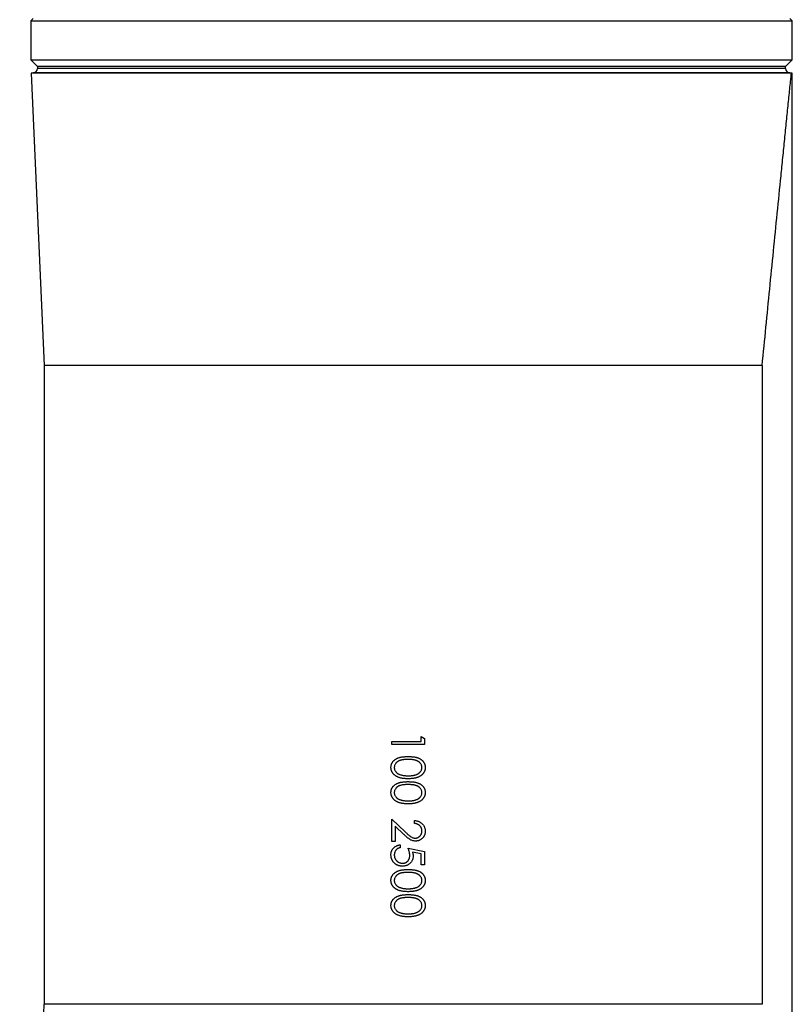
# Model space of a CAD drawing. Header units: millimetres. Extents: x 51 to 3958, y 1087 to 2585.
# Tile 7 of 11: x 1824 to 2180, y 1686 to 2138. Entities that reach past the tile are written whole.
import ezdxf

# ---------------------------------------------------------------- set-up
doc = ezdxf.new("R2010")
doc.units = ezdxf.units.MM

msp = doc.modelspace()

# ---------------------------------------------------------------- linework, layer by layer
at = {"color": 7, "linetype": 'Continuous', "lineweight": 25}
for p, q in [((1830.55, 2138.82), (1829.55, 2137.82)), ((1829.55, 2137.82), (1829.55, 2119.82)), ((1829.55, 2137.82), (2004.55, 2137.82)), ((2004.55, 2137.82), (2179.55, 2137.82)), ((2179.55, 2137.82), (2178.55, 2138.82)), ((2179.55, 2119.82), (2179.55, 2137.82)), ((1829.55, 2119.82), (1832.55, 2116.82)), ((1829.55, 2119.82), (2004.55, 2119.82)), ((2004.55, 2119.82), (2179.55, 2119.82)), ((2176.55, 2116.82), (2179.55, 2119.82)), ((1830.59, 2113.84), (1829.68, 2113.82)), ((1829.68, 2113.82), (1835.55, 1979.4)), ((2179.25, 2113.82), (1829.68, 2113.82)), ((1832.55, 2116.82), (1832.55, 2115.84)), ((2176.55, 2116.82), (1832.55, 2116.82)), ((2176.55, 2115.84), (2176.55, 2116.82)), ((2179.55, 2113.82), (2178.52, 2113.84)), ((2179.55, 1637.15), (2179.55, 2113.82)), ((1835.55, 1979.4), (1835.55, 1685.77)), ((2165.79, 1979.4), (1835.55, 1979.4)), ((2165.79, 1979.4), (2165.79, 1685.77)), ((1995.47, 1805.22), (1995.47, 1806.57)), ((1995.47, 1806.57), (2008.93, 1806.57)), ((2008.93, 1806.57), (2008.93, 1808.88)), ((2008.93, 1808.88), (2010.47, 1808)), ((2010.47, 1808), (2010.47, 1805.22)), ((2010.47, 1805.22), (1995.47, 1805.22)), ((1995.47, 1760.61), (1995.47, 1770.8)), ((1995.47, 1770.8), (2001.68, 1764.98)), ((2005.86, 1768.88), (2005.86, 1770.22)), ((2001.01, 1763.84), (1997.01, 1767.59)), ((1997.01, 1767.59), (1997.01, 1760.61)), ((1997.01, 1760.61), (1995.47, 1760.61)), ((1999.32, 1759.07), (1999.32, 1757.72)), ((2002.97, 1757.53), (2010.47, 1755.99)), ((2010.47, 1755.99), (2010.47, 1749.84)), ((2008.93, 1754.94), (2004.99, 1755.75)), ((2008.93, 1749.84), (2008.93, 1754.94)), ((2010.47, 1749.84), (2008.93, 1749.84))]:
    msp.add_line(p, q, dxfattribs=at)
at = {"color": 1, "linetype": 'Continuous', "lineweight": 25}
for p, q in [((2178.52, 2113.84), (1830.59, 2113.84)), ((2176.55, 2115.84), (1832.55, 2115.84)), ((2165.79, 1685.77), (1835.55, 1685.77))]:
    msp.add_line(p, q, dxfattribs=at)
at = {"color": 7, "linetype": 'Continuous', "lineweight": 25}
for centre, radius, start, end in [((1830.55, 2115.84), 2, 271, 0), ((2178.55, 2115.84), 2, 180, 269), ((1635.55, 1685.77), 200, 340.7347, 0)]:
    msp.add_arc(centre, radius, start, end, dxfattribs=at)
for points, knots in [([(2165.79, 1979.4), (2166.95, 1991.14), (2168.11, 2002.84), (2169.84, 2020.33), (2170.42, 2026.15), (2171.58, 2037.75), (2172.16, 2043.54), (2173.31, 2055.07), (2173.89, 2060.8), (2174.74, 2069.34), (2175.03, 2072.17), (2175.6, 2077.81), (2175.88, 2080.62), (2176.45, 2086.19), (2176.72, 2088.96), (2177.28, 2094.4), (2177.55, 2097.08), (2177.95, 2101.02), (2178.08, 2102.32), (2178.34, 2104.87), (2178.46, 2106.11), (2178.71, 2108.51), (2178.83, 2109.67), (2178.99, 2111.31), (2179.05, 2111.84), (2179.15, 2112.87), (2179.2, 2113.36), (2179.25, 2113.82)], [0, 0, 0, 0, 0.25, 0.25, 0.375, 0.375, 0.5, 0.5, 0.625, 0.625, 0.6875, 0.6875, 0.75, 0.75, 0.8125, 0.8125, 0.875, 0.875, 0.90625, 0.90625, 0.9375, 0.9375, 0.96875, 0.96875, 0.984375, 0.984375, 1, 1, 1, 1]), ([(2179.25, 2113.82), (2179.45, 2113.82), (2179.65, 2113.82), (2179.55, 2113.82), (2179.55, 2113.82)], [0, 0, 0, 0, 0.996935, 1, 1, 1, 1]), ([(1995.09, 1794.63), (1995.09, 1794.75), (1995.09, 1794.98), (1995.13, 1795.33), (1995.2, 1795.66), (1995.29, 1795.99), (1995.4, 1796.31), (1995.55, 1796.62), (1995.72, 1796.92), (1995.91, 1797.21), (1996.13, 1797.49), (1996.37, 1797.76), (1996.65, 1798.01), (1996.94, 1798.24), (1997.26, 1798.46), (1997.61, 1798.66), (1997.98, 1798.84), (1998.38, 1799.01), (1998.82, 1799.16), (1999.29, 1799.3), (1999.8, 1799.4), (2000.36, 1799.49), (2000.95, 1799.56), (2001.59, 1799.61), (2002.26, 1799.64), (2002.73, 1799.65), (2002.96, 1799.65)], [0, 0, 0, 0, 0.033787, 0.066622, 0.099285, 0.131361, 0.163585, 0.196104, 0.228902, 0.262158, 0.295991, 0.330218, 0.36506, 0.400951, 0.43762, 0.475708, 0.515381, 0.556414, 0.599765, 0.646424, 0.696431, 0.749782, 0.806573, 0.867436, 0.931887, 1, 1, 1, 1]), ([(2002.97, 1798.3), (2002.77, 1798.3), (2002.38, 1798.3), (2001.82, 1798.27), (2001.29, 1798.24), (2000.8, 1798.19), (2000.35, 1798.12), (1999.93, 1798.05), (1999.56, 1797.96), (1999.22, 1797.85), (1998.91, 1797.72), (1998.62, 1797.59), (1998.34, 1797.44), (1998.09, 1797.28), (1997.86, 1797.1), (1997.65, 1796.91), (1997.46, 1796.71), (1997.22, 1796.42), (1996.99, 1796.04), (1996.78, 1795.57), (1996.65, 1795.08), (1996.63, 1794.75), (1996.62, 1794.59)], [0, 0, 0, 0, 0.072951, 0.141584, 0.205926, 0.265301, 0.320597, 0.371817, 0.41879, 0.461699, 0.502134, 0.540804, 0.578181, 0.614297, 0.649678, 0.684299, 0.718359, 0.752081, 0.817652, 0.879722, 0.939966, 1, 1, 1, 1]), ([(2002.96, 1799.65), (2003.21, 1799.65), (2003.67, 1799.64), (2004.35, 1799.61), (2004.99, 1799.56), (2005.59, 1799.49), (2006.14, 1799.41), (2006.65, 1799.3), (2007.12, 1799.17), (2007.55, 1799.02), (2007.95, 1798.85), (2008.32, 1798.67), (2008.66, 1798.47), (2008.99, 1798.25), (2009.28, 1798.02), (2009.55, 1797.77), (2009.8, 1797.51), (2010.02, 1797.23), (2010.21, 1796.93), (2010.39, 1796.63), (2010.53, 1796.32), (2010.65, 1796), (2010.74, 1795.67), (2010.81, 1795.33), (2010.85, 1794.98), (2010.85, 1794.75), (2010.86, 1794.63)], [0, 0, 0, 0, 0.068595, 0.133246, 0.194313, 0.251279, 0.304513, 0.354235, 0.400481, 0.443411, 0.484015, 0.523252, 0.561042, 0.5979, 0.633518, 0.668314, 0.702496, 0.736685, 0.770293, 0.803437, 0.835913, 0.86846, 0.900847, 0.933467, 0.966258, 1, 1, 1, 1]), ([(2009.32, 1794.59), (2009.31, 1794.75), (2009.29, 1795.09), (2009.17, 1795.58), (2008.95, 1796.05), (2008.72, 1796.42), (2008.49, 1796.71), (2008.3, 1796.91), (2008.09, 1797.1), (2007.85, 1797.27), (2007.6, 1797.43), (2007.33, 1797.58), (2007.04, 1797.72), (2006.73, 1797.84), (2006.39, 1797.95), (2006.01, 1798.04), (2005.6, 1798.13), (2005.15, 1798.19), (2004.66, 1798.24), (2004.13, 1798.27), (2003.56, 1798.3), (2003.17, 1798.3), (2002.97, 1798.3)], [0, 0, 0, 0, 0.060387, 0.120883, 0.182755, 0.247811, 0.281299, 0.315088, 0.349702, 0.384857, 0.420966, 0.458511, 0.497175, 0.537602, 0.580503, 0.627468, 0.678388, 0.733983, 0.793747, 0.857714, 0.926698, 1, 1, 1, 1]), ([(2002.96, 1789.45), (2002.74, 1789.46), (2002.29, 1789.46), (2001.63, 1789.49), (2001.02, 1789.55), (2000.44, 1789.62), (1999.89, 1789.71), (1999.38, 1789.83), (1998.91, 1789.96), (1998.47, 1790.12), (1998.06, 1790.3), (1997.68, 1790.49), (1997.33, 1790.7), (1997, 1790.93), (1996.69, 1791.17), (1996.41, 1791.43), (1996.16, 1791.7), (1995.93, 1791.99), (1995.74, 1792.29), (1995.56, 1792.6), (1995.42, 1792.92), (1995.29, 1793.25), (1995.2, 1793.58), (1995.14, 1793.92), (1995.09, 1794.28), (1995.09, 1794.51), (1995.09, 1794.63)], [0, 0, 0, 0, 0.065063, 0.126773, 0.185516, 0.240765, 0.29298, 0.34225, 0.388919, 0.432776, 0.474628, 0.514775, 0.553606, 0.591426, 0.628028, 0.663804, 0.698984, 0.733591, 0.767628, 0.801208, 0.834264, 0.866981, 0.89972, 0.932702, 0.966176, 1, 1, 1, 1]), ([(1996.62, 1794.59), (1996.63, 1794.42), (1996.65, 1794.09), (1996.78, 1793.6), (1996.98, 1793.13), (1997.21, 1792.76), (1997.44, 1792.48), (1997.63, 1792.28), (1997.84, 1792.1), (1998.07, 1791.92), (1998.32, 1791.76), (1998.6, 1791.62), (1998.89, 1791.48), (1999.1, 1791.41), (1999.2, 1791.37)], [0, 0, 0, 0, 0.112813, 0.225394, 0.339595, 0.459675, 0.521735, 0.583926, 0.648174, 0.713881, 0.781004, 0.851451, 0.924051, 1, 1, 1, 1]), ([(2010.86, 1794.63), (2010.85, 1794.51), (2010.85, 1794.28), (2010.81, 1793.92), (2010.74, 1793.58), (2010.65, 1793.25), (2010.53, 1792.92), (2010.39, 1792.61), (2010.22, 1792.3), (2010.02, 1792), (2009.79, 1791.71), (2009.54, 1791.44), (2009.26, 1791.18), (2008.96, 1790.94), (2008.63, 1790.72), (2008.28, 1790.51), (2007.89, 1790.32), (2007.48, 1790.13), (2007.04, 1789.97), (2006.57, 1789.83), (2006.05, 1789.72), (2005.51, 1789.62), (2004.92, 1789.55), (2004.3, 1789.49), (2003.64, 1789.46), (2003.2, 1789.46), (2002.96, 1789.45)], [0, 0, 0, 0, 0.033788, 0.067194, 0.099862, 0.132567, 0.165151, 0.197913, 0.231319, 0.265083, 0.299255, 0.334399, 0.369943, 0.406284, 0.444064, 0.482998, 0.523354, 0.565537, 0.609613, 0.656391, 0.705885, 0.758325, 0.813832, 0.872795, 0.934722, 1, 1, 1, 1]), ([(2002.97, 1790.8), (2003.15, 1790.8), (2003.5, 1790.81), (2004.02, 1790.83), (2004.51, 1790.87), (2004.98, 1790.92), (2005.42, 1791), (2005.84, 1791.08), (2006.23, 1791.18), (2006.59, 1791.3), (2006.94, 1791.43), (2007.25, 1791.58), (2007.55, 1791.73), (2007.82, 1791.9), (2008.07, 1792.08), (2008.29, 1792.28), (2008.49, 1792.48), (2008.72, 1792.77), (2008.95, 1793.14), (2009.17, 1793.61), (2009.29, 1794.1), (2009.31, 1794.42), (2009.32, 1794.59)], [0, 0, 0, 0, 0.065681, 0.128486, 0.188175, 0.245106, 0.299448, 0.350823, 0.399942, 0.446672, 0.491255, 0.533376, 0.573853, 0.612526, 0.649597, 0.685532, 0.720106, 0.753838, 0.818925, 0.880493, 0.940311, 1, 1, 1, 1]), ([(1995.09, 1783.09), (1995.09, 1783.21), (1995.09, 1783.45), (1995.13, 1783.79), (1995.2, 1784.13), (1995.29, 1784.45), (1995.4, 1784.77), (1995.55, 1785.08), (1995.72, 1785.38), (1995.91, 1785.68), (1996.13, 1785.96), (1996.37, 1786.22), (1996.65, 1786.47), (1996.94, 1786.7), (1997.26, 1786.92), (1997.61, 1787.12), (1997.98, 1787.3), (1998.38, 1787.47), (1998.82, 1787.62), (1999.29, 1787.76), (1999.8, 1787.86), (2000.36, 1787.95), (2000.95, 1788.02), (2001.59, 1788.07), (2002.26, 1788.1), (2002.73, 1788.11), (2002.96, 1788.11)], [0, 0, 0, 0, 0.033787, 0.066622, 0.099285, 0.131361, 0.163585, 0.196104, 0.228902, 0.262158, 0.295991, 0.330218, 0.36506, 0.400951, 0.43762, 0.475708, 0.515381, 0.556414, 0.599765, 0.646424, 0.696431, 0.749782, 0.806573, 0.867436, 0.931887, 1, 1, 1, 1]), ([(1999.2, 1791.37), (1999.33, 1791.32), (1999.61, 1791.23), (2000.03, 1791.11), (2000.47, 1791.02), (2000.93, 1790.94), (2001.41, 1790.88), (2001.91, 1790.83), (2002.44, 1790.81), (2002.79, 1790.8), (2002.97, 1790.8)], [0, 0, 0, 0, 0.110588, 0.224542, 0.342503, 0.464324, 0.590756, 0.722227, 0.858843, 1, 1, 1, 1]), ([(2002.96, 1788.11), (2003.21, 1788.11), (2003.67, 1788.1), (2004.35, 1788.07), (2004.99, 1788.02), (2005.59, 1787.95), (2006.14, 1787.87), (2006.65, 1787.76), (2007.12, 1787.63), (2007.55, 1787.48), (2007.95, 1787.32), (2008.32, 1787.13), (2008.66, 1786.93), (2008.99, 1786.72), (2009.28, 1786.48), (2009.55, 1786.24), (2009.8, 1785.97), (2010.02, 1785.69), (2010.21, 1785.39), (2010.39, 1785.09), (2010.53, 1784.78), (2010.65, 1784.46), (2010.74, 1784.13), (2010.81, 1783.79), (2010.85, 1783.45), (2010.85, 1783.21), (2010.86, 1783.09)], [0, 0, 0, 0, 0.068595, 0.133246, 0.194313, 0.251279, 0.304513, 0.354235, 0.400481, 0.443411, 0.484015, 0.523252, 0.561042, 0.5979, 0.633518, 0.668314, 0.702496, 0.736685, 0.770293, 0.803437, 0.835913, 0.86846, 0.900847, 0.933467, 0.966258, 1, 1, 1, 1]), ([(2002.96, 1777.92), (2002.74, 1777.92), (2002.29, 1777.92), (2001.63, 1777.95), (2001.02, 1778.01), (2000.44, 1778.08), (1999.89, 1778.17), (1999.38, 1778.29), (1998.91, 1778.42), (1998.47, 1778.59), (1998.06, 1778.76), (1997.68, 1778.96), (1997.33, 1779.16), (1997, 1779.39), (1996.69, 1779.63), (1996.41, 1779.89), (1996.16, 1780.16), (1995.93, 1780.45), (1995.74, 1780.75), (1995.56, 1781.06), (1995.42, 1781.38), (1995.29, 1781.71), (1995.2, 1782.04), (1995.14, 1782.39), (1995.09, 1782.74), (1995.09, 1782.97), (1995.09, 1783.09)], [0, 0, 0, 0, 0.0650633, 0.1267732, 0.1855158, 0.2407647, 0.2929798, 0.3422504, 0.3889193, 0.4327757, 0.4746284, 0.5147747, 0.5536059, 0.5914264, 0.6280281, 0.6638036, 0.6989843, 0.7335915, 0.7676285, 0.8012083, 0.8342638, 0.8669807, 0.8997197, 0.9327019, 0.9661759, 1, 1, 1, 1]), ([(2002.97, 1786.76), (2002.77, 1786.76), (2002.38, 1786.76), (2001.82, 1786.74), (2001.29, 1786.7), (2000.8, 1786.65), (2000.35, 1786.59), (1999.93, 1786.51), (1999.56, 1786.42), (1999.22, 1786.31), (1998.91, 1786.18), (1998.62, 1786.05), (1998.34, 1785.9), (1998.09, 1785.74), (1997.86, 1785.56), (1997.65, 1785.37), (1997.46, 1785.17), (1997.22, 1784.88), (1996.99, 1784.51), (1996.78, 1784.03), (1996.65, 1783.54), (1996.63, 1783.21), (1996.62, 1783.05)], [0, 0, 0, 0, 0.072951, 0.141584, 0.205926, 0.265301, 0.320597, 0.371817, 0.41879, 0.461699, 0.502134, 0.540804, 0.578181, 0.614297, 0.649678, 0.684299, 0.718359, 0.752081, 0.817652, 0.879722, 0.939966, 1, 1, 1, 1]), ([(2010.86, 1783.09), (2010.85, 1782.97), (2010.85, 1782.74), (2010.81, 1782.39), (2010.74, 1782.04), (2010.65, 1781.71), (2010.53, 1781.38), (2010.39, 1781.07), (2010.22, 1780.76), (2010.02, 1780.46), (2009.79, 1780.17), (2009.54, 1779.9), (2009.26, 1779.65), (2008.96, 1779.4), (2008.63, 1779.18), (2008.28, 1778.97), (2007.89, 1778.78), (2007.48, 1778.59), (2007.04, 1778.44), (2006.57, 1778.29), (2006.05, 1778.18), (2005.51, 1778.08), (2004.92, 1778.01), (2004.3, 1777.95), (2003.64, 1777.92), (2003.2, 1777.92), (2002.96, 1777.92)], [0, 0, 0, 0, 0.033788, 0.067194, 0.099862, 0.132567, 0.165151, 0.197913, 0.231319, 0.265083, 0.299255, 0.334399, 0.369943, 0.406284, 0.444064, 0.482998, 0.523354, 0.565537, 0.609613, 0.656391, 0.705885, 0.758325, 0.813832, 0.872795, 0.934722, 1, 1, 1, 1]), ([(2009.32, 1783.05), (2009.31, 1783.21), (2009.29, 1783.55), (2009.17, 1784.04), (2008.95, 1784.51), (2008.72, 1784.88), (2008.49, 1785.17), (2008.3, 1785.37), (2008.09, 1785.56), (2007.85, 1785.73), (2007.6, 1785.9), (2007.33, 1786.05), (2007.04, 1786.18), (2006.73, 1786.31), (2006.39, 1786.42), (2006.01, 1786.51), (2005.6, 1786.59), (2005.15, 1786.65), (2004.66, 1786.7), (2004.13, 1786.73), (2003.56, 1786.76), (2003.17, 1786.76), (2002.97, 1786.76)], [0, 0, 0, 0, 0.060387, 0.120883, 0.182755, 0.247811, 0.281299, 0.315088, 0.349702, 0.384857, 0.420966, 0.458511, 0.497175, 0.537602, 0.580503, 0.627468, 0.678388, 0.733983, 0.793747, 0.857714, 0.926698, 1, 1, 1, 1]), ([(1996.62, 1783.05), (1996.63, 1782.88), (1996.65, 1782.55), (1996.78, 1782.07), (1996.98, 1781.6), (1997.21, 1781.23), (1997.44, 1780.95), (1997.63, 1780.74), (1997.84, 1780.56), (1998.07, 1780.38), (1998.32, 1780.22), (1998.6, 1780.08), (1998.89, 1779.95), (1999.1, 1779.87), (1999.2, 1779.83)], [0, 0, 0, 0, 0.112813, 0.225394, 0.339595, 0.459675, 0.521735, 0.583926, 0.648174, 0.713881, 0.781004, 0.851451, 0.924051, 1, 1, 1, 1]), ([(1999.2, 1779.83), (1999.33, 1779.79), (1999.61, 1779.69), (2000.03, 1779.58), (2000.47, 1779.48), (2000.93, 1779.4), (2001.41, 1779.34), (2001.91, 1779.29), (2002.44, 1779.27), (2002.79, 1779.26), (2002.97, 1779.26)], [0, 0, 0, 0, 0.1105883, 0.2245418, 0.3425035, 0.4643241, 0.590756, 0.7222275, 0.8588428, 1, 1, 1, 1]), ([(2002.97, 1779.26), (2003.15, 1779.26), (2003.5, 1779.27), (2004.02, 1779.29), (2004.51, 1779.33), (2004.98, 1779.38), (2005.42, 1779.46), (2005.84, 1779.54), (2006.23, 1779.65), (2006.59, 1779.76), (2006.94, 1779.89), (2007.25, 1780.04), (2007.55, 1780.19), (2007.82, 1780.36), (2008.07, 1780.54), (2008.29, 1780.74), (2008.49, 1780.94), (2008.72, 1781.23), (2008.95, 1781.6), (2009.17, 1782.07), (2009.29, 1782.56), (2009.31, 1782.88), (2009.32, 1783.05)], [0, 0, 0, 0, 0.065681, 0.128486, 0.188175, 0.245106, 0.299448, 0.350823, 0.399942, 0.446672, 0.491255, 0.533376, 0.573853, 0.612526, 0.649597, 0.685532, 0.720106, 0.753838, 0.818925, 0.880493, 0.940311, 1, 1, 1, 1]), ([(2005.86, 1770.22), (2006.03, 1770.22), (2006.38, 1770.2), (2006.9, 1770.12), (2007.38, 1770), (2007.85, 1769.84), (2008.29, 1769.64), (2008.7, 1769.39), (2009.09, 1769.1), (2009.45, 1768.78), (2009.78, 1768.42), (2010.07, 1768.04), (2010.31, 1767.64), (2010.51, 1767.22), (2010.66, 1766.77), (2010.78, 1766.31), (2010.84, 1765.83), (2010.85, 1765.5), (2010.86, 1765.33)], [0, 0, 0, 0, 0.068791, 0.135103, 0.198979, 0.261904, 0.323495, 0.385195, 0.446969, 0.509765, 0.572251, 0.633405, 0.693251, 0.752583, 0.812579, 0.873275, 0.93555, 1, 1, 1, 1]), ([(2001.68, 1764.98), (2001.83, 1764.84), (2002.11, 1764.57), (2002.53, 1764.19), (2002.91, 1763.84), (2003.26, 1763.53), (2003.59, 1763.27), (2003.88, 1763.03), (2004.15, 1762.84), (2004.47, 1762.64), (2004.85, 1762.44), (2005.31, 1762.27), (2005.79, 1762.17), (2006.11, 1762.15), (2006.28, 1762.15)], [0, 0, 0, 0, 0.110803, 0.212829, 0.306101, 0.390647, 0.466924, 0.534481, 0.593587, 0.644557, 0.7362, 0.825024, 0.911986, 1, 1, 1, 1]), ([(2009.32, 1765.4), (2009.31, 1765.52), (2009.31, 1765.75), (2009.27, 1766.09), (2009.19, 1766.41), (2009.09, 1766.72), (2008.97, 1767.01), (2008.81, 1767.29), (2008.62, 1767.55), (2008.41, 1767.8), (2008.17, 1768.02), (2007.91, 1768.22), (2007.62, 1768.4), (2007.31, 1768.55), (2006.98, 1768.67), (2006.63, 1768.77), (2006.25, 1768.84), (2005.99, 1768.87), (2005.86, 1768.88)], [0, 0, 0, 0, 0.064439, 0.126547, 0.186887, 0.245878, 0.304041, 0.362191, 0.420976, 0.48066, 0.5406, 0.600689, 0.661936, 0.724443, 0.789038, 0.856314, 0.926352, 1, 1, 1, 1]), ([(2006.28, 1762.15), (2006.38, 1762.15), (2006.58, 1762.16), (2006.88, 1762.2), (2007.16, 1762.27), (2007.44, 1762.38), (2007.7, 1762.51), (2007.95, 1762.68), (2008.19, 1762.87), (2008.42, 1763.09), (2008.63, 1763.33), (2008.82, 1763.58), (2008.97, 1763.86), (2009.1, 1764.14), (2009.2, 1764.44), (2009.26, 1764.75), (2009.31, 1765.07), (2009.31, 1765.29), (2009.32, 1765.4)], [0, 0, 0, 0, 0.061965, 0.122122, 0.180988, 0.239933, 0.299906, 0.359989, 0.421776, 0.486576, 0.551535, 0.615018, 0.677259, 0.73973, 0.80305, 0.866495, 0.931973, 1, 1, 1, 1]), ([(2010.86, 1765.33), (2010.85, 1765.17), (2010.84, 1764.84), (2010.78, 1764.37), (2010.68, 1763.92), (2010.53, 1763.5), (2010.34, 1763.1), (2010.11, 1762.73), (2009.85, 1762.37), (2009.53, 1762.05), (2009.2, 1761.76), (2008.84, 1761.5), (2008.47, 1761.29), (2008.08, 1761.11), (2007.68, 1760.97), (2007.27, 1760.87), (2006.84, 1760.81), (2006.54, 1760.81), (2006.4, 1760.8)], [0, 0, 0, 0, 0.069475, 0.136517, 0.200789, 0.26383, 0.325735, 0.387291, 0.449509, 0.512968, 0.576275, 0.63758, 0.697903, 0.757172, 0.816599, 0.876653, 0.93729, 1, 1, 1, 1]), ([(2006.4, 1760.8), (2006.19, 1760.81), (2005.77, 1760.82), (2005.16, 1760.95), (2004.57, 1761.14), (2004.1, 1761.37), (2003.72, 1761.6), (2003.4, 1761.81), (2003.06, 1762.06), (2002.7, 1762.35), (2002.31, 1762.66), (2001.9, 1763.02), (2001.47, 1763.42), (2001.17, 1763.69), (2001.01, 1763.84)], [0, 0, 0, 0, 0.098702, 0.195672, 0.292422, 0.391343, 0.444462, 0.504229, 0.570352, 0.642546, 0.722288, 0.807921, 0.90047, 1, 1, 1, 1]), ([(1995.09, 1754.49), (1995.09, 1754.64), (1995.09, 1754.94), (1995.16, 1755.37), (1995.24, 1755.78), (1995.37, 1756.18), (1995.54, 1756.56), (1995.75, 1756.91), (1995.98, 1757.26), (1996.26, 1757.58), (1996.56, 1757.88), (1996.89, 1758.14), (1997.24, 1758.38), (1997.62, 1758.58), (1998.01, 1758.75), (1998.43, 1758.89), (1998.86, 1759), (1999.16, 1759.05), (1999.32, 1759.07)], [0, 0, 0, 0, 0.065421, 0.128708, 0.190236, 0.250724, 0.310637, 0.370766, 0.431615, 0.493523, 0.555883, 0.617342, 0.678668, 0.740711, 0.802985, 0.866803, 0.932347, 1, 1, 1, 1]), ([(1999.32, 1757.72), (1999.17, 1757.69), (1998.9, 1757.63), (1998.51, 1757.49), (1998.17, 1757.32), (1997.86, 1757.11), (1997.59, 1756.87), (1997.36, 1756.59), (1997.14, 1756.28), (1996.96, 1755.94), (1996.81, 1755.58), (1996.71, 1755.2), (1996.64, 1754.81), (1996.63, 1754.55), (1996.62, 1754.42)], [0, 0, 0, 0, 0.094687, 0.181994, 0.264377, 0.34218, 0.418618, 0.496509, 0.577369, 0.661511, 0.746733, 0.831258, 0.915206, 1, 1, 1, 1]), ([(2003.74, 1754.23), (2003.74, 1754.34), (2003.73, 1754.58), (2003.69, 1754.95), (2003.63, 1755.34), (2003.55, 1755.74), (2003.44, 1756.16), (2003.31, 1756.61), (2003.15, 1757.06), (2003.03, 1757.37), (2002.97, 1757.53)], [0, 0, 0, 0, 0.102203, 0.211023, 0.3251, 0.446502, 0.573788, 0.708901, 0.850358, 1, 1, 1, 1]), ([(2000.37, 1749.26), (2000.25, 1749.27), (2000.01, 1749.27), (1999.65, 1749.3), (1999.29, 1749.36), (1998.95, 1749.43), (1998.61, 1749.53), (1998.28, 1749.64), (1997.96, 1749.79), (1997.65, 1749.94), (1997.34, 1750.12), (1997.06, 1750.32), (1996.8, 1750.52), (1996.55, 1750.75), (1996.32, 1750.99), (1996.11, 1751.24), (1995.92, 1751.51), (1995.74, 1751.8), (1995.59, 1752.09), (1995.46, 1752.41), (1995.34, 1752.72), (1995.25, 1753.06), (1995.17, 1753.4), (1995.13, 1753.75), (1995.09, 1754.12), (1995.09, 1754.37), (1995.09, 1754.49)], [0, 0, 0, 0, 0.044014, 0.087434, 0.130118, 0.172554, 0.214555, 0.256298, 0.298438, 0.340849, 0.382715, 0.423924, 0.464246, 0.504074, 0.543862, 0.583567, 0.623094, 0.663229, 0.703551, 0.743938, 0.784541, 0.82575, 0.867757, 0.910745, 0.954914, 1, 1, 1, 1]), ([(1996.62, 1754.42), (1996.63, 1754.29), (1996.64, 1754.03), (1996.69, 1753.66), (1996.77, 1753.3), (1996.89, 1752.96), (1997.04, 1752.63), (1997.23, 1752.31), (1997.45, 1752.01), (1997.71, 1751.73), (1997.99, 1751.47), (1998.28, 1751.23), (1998.6, 1751.04), (1998.93, 1750.88), (1999.28, 1750.76), (1999.65, 1750.67), (2000.03, 1750.62), (2000.3, 1750.61), (2000.43, 1750.61)], [0, 0, 0, 0, 0.064207, 0.126425, 0.18768, 0.248216, 0.308305, 0.369661, 0.431699, 0.495947, 0.559758, 0.622295, 0.683911, 0.745092, 0.80674, 0.869087, 0.93329, 1, 1, 1, 1]), ([(2005.28, 1753.98), (2005.27, 1753.82), (2005.27, 1753.49), (2005.2, 1753), (2005.09, 1752.54), (2004.94, 1752.11), (2004.75, 1751.69), (2004.51, 1751.3), (2004.23, 1750.93), (2003.9, 1750.59), (2003.55, 1750.28), (2003.17, 1750.01), (2002.76, 1749.77), (2002.33, 1749.59), (2001.88, 1749.44), (2001.39, 1749.34), (2000.89, 1749.27), (2000.55, 1749.27), (2000.37, 1749.26)], [0, 0, 0, 0, 0.065808, 0.129394, 0.190894, 0.251281, 0.310815, 0.370371, 0.430768, 0.492881, 0.555104, 0.616067, 0.677256, 0.73826, 0.800762, 0.864778, 0.931045, 1, 1, 1, 1]), ([(2000.43, 1750.61), (2000.55, 1750.61), (2000.78, 1750.62), (2001.13, 1750.66), (2001.46, 1750.74), (2001.76, 1750.85), (2002.06, 1750.99), (2002.33, 1751.16), (2002.59, 1751.36), (2002.82, 1751.59), (2003.04, 1751.85), (2003.23, 1752.13), (2003.38, 1752.43), (2003.52, 1752.75), (2003.62, 1753.09), (2003.69, 1753.45), (2003.73, 1753.83), (2003.74, 1754.09), (2003.74, 1754.23)], [0, 0, 0, 0, 0.065351, 0.127916, 0.18836, 0.247216, 0.30563, 0.36377, 0.422661, 0.482687, 0.5433, 0.604118, 0.664965, 0.727413, 0.791468, 0.858055, 0.927037, 1, 1, 1, 1]), ([(2004.99, 1755.75), (2005.03, 1755.59), (2005.12, 1755.28), (2005.21, 1754.83), (2005.27, 1754.4), (2005.27, 1754.12), (2005.28, 1753.98)], [0, 0, 0, 0, 0.2750684, 0.5329015, 0.7739735, 1, 1, 1, 1]), ([(1995.09, 1742.71), (1995.09, 1742.83), (1995.09, 1743.06), (1995.13, 1743.41), (1995.2, 1743.74), (1995.29, 1744.07), (1995.4, 1744.39), (1995.55, 1744.7), (1995.72, 1745), (1995.91, 1745.29), (1996.13, 1745.57), (1996.37, 1745.84), (1996.65, 1746.08), (1996.94, 1746.31), (1997.26, 1746.53), (1997.61, 1746.73), (1997.98, 1746.92), (1998.38, 1747.09), (1998.82, 1747.24), (1999.29, 1747.37), (1999.8, 1747.48), (2000.36, 1747.57), (2000.95, 1747.64), (2001.59, 1747.69), (2002.26, 1747.72), (2002.73, 1747.72), (2002.96, 1747.72)], [0, 0, 0, 0, 0.033787, 0.066622, 0.099285, 0.131361, 0.163585, 0.196104, 0.228902, 0.262158, 0.295991, 0.330218, 0.36506, 0.400951, 0.43762, 0.475708, 0.515381, 0.556414, 0.599765, 0.646424, 0.696431, 0.749782, 0.806573, 0.867436, 0.931887, 1, 1, 1, 1]), ([(2002.96, 1747.72), (2003.21, 1747.72), (2003.67, 1747.72), (2004.35, 1747.69), (2004.99, 1747.64), (2005.59, 1747.57), (2006.14, 1747.49), (2006.65, 1747.37), (2007.12, 1747.25), (2007.55, 1747.1), (2007.95, 1746.93), (2008.32, 1746.75), (2008.66, 1746.54), (2008.99, 1746.33), (2009.28, 1746.1), (2009.55, 1745.85), (2009.8, 1745.58), (2010.02, 1745.3), (2010.21, 1745.01), (2010.39, 1744.71), (2010.53, 1744.39), (2010.65, 1744.07), (2010.74, 1743.74), (2010.81, 1743.41), (2010.85, 1743.06), (2010.85, 1742.83), (2010.86, 1742.71)], [0, 0, 0, 0, 0.068595, 0.133246, 0.194313, 0.251279, 0.304513, 0.354235, 0.400481, 0.443411, 0.484015, 0.523252, 0.561042, 0.5979, 0.633518, 0.668314, 0.702496, 0.736685, 0.770293, 0.803437, 0.835913, 0.86846, 0.900847, 0.933467, 0.966258, 1, 1, 1, 1]), ([(2002.96, 1737.53), (2002.74, 1737.53), (2002.29, 1737.54), (2001.63, 1737.57), (2001.02, 1737.62), (2000.44, 1737.69), (1999.89, 1737.79), (1999.38, 1737.91), (1998.91, 1738.04), (1998.47, 1738.2), (1998.06, 1738.38), (1997.68, 1738.57), (1997.33, 1738.78), (1997, 1739), (1996.69, 1739.24), (1996.41, 1739.5), (1996.16, 1739.78), (1995.93, 1740.07), (1995.74, 1740.37), (1995.56, 1740.68), (1995.42, 1741), (1995.29, 1741.32), (1995.2, 1741.66), (1995.14, 1742), (1995.09, 1742.35), (1995.09, 1742.59), (1995.09, 1742.71)], [0, 0, 0, 0, 0.065063, 0.126773, 0.185516, 0.240765, 0.29298, 0.34225, 0.388919, 0.432776, 0.474628, 0.514775, 0.553606, 0.591426, 0.628028, 0.663804, 0.698984, 0.733591, 0.767628, 0.801208, 0.834264, 0.866981, 0.89972, 0.932702, 0.966176, 1, 1, 1, 1]), ([(2002.97, 1746.38), (2002.77, 1746.38), (2002.38, 1746.38), (2001.82, 1746.35), (2001.29, 1746.32), (2000.8, 1746.27), (2000.35, 1746.2), (1999.93, 1746.13), (1999.56, 1746.03), (1999.22, 1745.92), (1998.91, 1745.8), (1998.62, 1745.66), (1998.34, 1745.52), (1998.09, 1745.35), (1997.86, 1745.18), (1997.65, 1744.99), (1997.46, 1744.78), (1997.22, 1744.5), (1996.99, 1744.12), (1996.78, 1743.65), (1996.65, 1743.16), (1996.63, 1742.83), (1996.62, 1742.66)], [0, 0, 0, 0, 0.072951, 0.141584, 0.205926, 0.265301, 0.320597, 0.371817, 0.41879, 0.461699, 0.502134, 0.540804, 0.578181, 0.614297, 0.649678, 0.684299, 0.718359, 0.752081, 0.817652, 0.879722, 0.939966, 1, 1, 1, 1]), ([(1996.62, 1742.66), (1996.63, 1742.5), (1996.65, 1742.17), (1996.78, 1741.68), (1996.98, 1741.21), (1997.21, 1740.84), (1997.44, 1740.56), (1997.63, 1740.36), (1997.84, 1740.18), (1998.07, 1740), (1998.32, 1739.84), (1998.6, 1739.69), (1998.89, 1739.56), (1999.1, 1739.48), (1999.2, 1739.45)], [0, 0, 0, 0, 0.112813, 0.225394, 0.339595, 0.459675, 0.521735, 0.583926, 0.648174, 0.713881, 0.781004, 0.851451, 0.924051, 1, 1, 1, 1]), ([(2010.86, 1742.71), (2010.85, 1742.59), (2010.85, 1742.35), (2010.81, 1742), (2010.74, 1741.66), (2010.65, 1741.33), (2010.53, 1741), (2010.39, 1740.68), (2010.22, 1740.37), (2010.02, 1740.08), (2009.79, 1739.79), (2009.54, 1739.52), (2009.26, 1739.26), (2008.96, 1739.02), (2008.63, 1738.79), (2008.28, 1738.58), (2007.89, 1738.39), (2007.48, 1738.21), (2007.04, 1738.05), (2006.57, 1737.91), (2006.05, 1737.79), (2005.51, 1737.7), (2004.92, 1737.62), (2004.3, 1737.57), (2003.64, 1737.54), (2003.2, 1737.53), (2002.96, 1737.53)], [0, 0, 0, 0, 0.033788, 0.067194, 0.099862, 0.132567, 0.165151, 0.197913, 0.231319, 0.265083, 0.299255, 0.334399, 0.369943, 0.406284, 0.444064, 0.482998, 0.523354, 0.565537, 0.609613, 0.656391, 0.705885, 0.758325, 0.813832, 0.872795, 0.934722, 1, 1, 1, 1]), ([(2009.32, 1742.66), (2009.31, 1742.83), (2009.29, 1743.16), (2009.17, 1743.65), (2008.95, 1744.12), (2008.72, 1744.5), (2008.49, 1744.78), (2008.3, 1744.98), (2008.09, 1745.17), (2007.85, 1745.35), (2007.6, 1745.51), (2007.33, 1745.66), (2007.04, 1745.8), (2006.73, 1745.92), (2006.39, 1746.03), (2006.01, 1746.12), (2005.6, 1746.2), (2005.15, 1746.26), (2004.66, 1746.32), (2004.13, 1746.35), (2003.56, 1746.38), (2003.17, 1746.38), (2002.97, 1746.38)], [0, 0, 0, 0, 0.060387, 0.120883, 0.182755, 0.247811, 0.281299, 0.315088, 0.349702, 0.384857, 0.420966, 0.458511, 0.497175, 0.537602, 0.580503, 0.627468, 0.678388, 0.733983, 0.793747, 0.857714, 0.926698, 1, 1, 1, 1]), ([(2002.97, 1738.88), (2003.15, 1738.88), (2003.5, 1738.88), (2004.02, 1738.9), (2004.51, 1738.95), (2004.98, 1739), (2005.42, 1739.07), (2005.84, 1739.15), (2006.23, 1739.26), (2006.59, 1739.38), (2006.94, 1739.51), (2007.25, 1739.65), (2007.55, 1739.81), (2007.82, 1739.98), (2008.07, 1740.16), (2008.29, 1740.35), (2008.49, 1740.56), (2008.72, 1740.85), (2008.95, 1741.22), (2009.17, 1741.69), (2009.29, 1742.17), (2009.31, 1742.5), (2009.32, 1742.66)], [0, 0, 0, 0, 0.065681, 0.128486, 0.188175, 0.245106, 0.299448, 0.350823, 0.399942, 0.446672, 0.491255, 0.533376, 0.573853, 0.612526, 0.649597, 0.685532, 0.720106, 0.753838, 0.818925, 0.880493, 0.940311, 1, 1, 1, 1]), ([(1999.2, 1739.45), (1999.33, 1739.4), (1999.61, 1739.31), (2000.03, 1739.19), (2000.47, 1739.1), (2000.93, 1739.01), (2001.41, 1738.96), (2001.91, 1738.91), (2002.44, 1738.88), (2002.79, 1738.88), (2002.97, 1738.88)], [0, 0, 0, 0, 0.110588, 0.224542, 0.342503, 0.464324, 0.590756, 0.722227, 0.858843, 1, 1, 1, 1]), ([(1995.09, 1731.17), (1995.09, 1731.29), (1995.09, 1731.52), (1995.13, 1731.87), (1995.2, 1732.2), (1995.29, 1732.53), (1995.4, 1732.85), (1995.55, 1733.16), (1995.72, 1733.46), (1995.91, 1733.75), (1996.13, 1734.03), (1996.37, 1734.3), (1996.65, 1734.55), (1996.94, 1734.78), (1997.26, 1734.99), (1997.61, 1735.19), (1997.98, 1735.38), (1998.38, 1735.55), (1998.82, 1735.7), (1999.29, 1735.83), (1999.8, 1735.94), (2000.36, 1736.03), (2000.95, 1736.1), (2001.59, 1736.15), (2002.26, 1736.18), (2002.73, 1736.18), (2002.96, 1736.19)], [0, 0, 0, 0, 0.033787, 0.066622, 0.099285, 0.131361, 0.163585, 0.196104, 0.228902, 0.262158, 0.295991, 0.330218, 0.36506, 0.400951, 0.43762, 0.475708, 0.515381, 0.556414, 0.599765, 0.646424, 0.696431, 0.749782, 0.806573, 0.867436, 0.931887, 1, 1, 1, 1]), ([(2002.97, 1734.84), (2002.77, 1734.84), (2002.38, 1734.84), (2001.82, 1734.81), (2001.29, 1734.78), (2000.8, 1734.73), (2000.35, 1734.66), (1999.93, 1734.59), (1999.56, 1734.5), (1999.22, 1734.39), (1998.91, 1734.26), (1998.62, 1734.13), (1998.34, 1733.98), (1998.09, 1733.82), (1997.86, 1733.64), (1997.65, 1733.45), (1997.46, 1733.24), (1997.22, 1732.96), (1996.99, 1732.58), (1996.78, 1732.11), (1996.65, 1731.62), (1996.63, 1731.29), (1996.62, 1731.13)], [0, 0, 0, 0, 0.072951, 0.141584, 0.205926, 0.265301, 0.320597, 0.371817, 0.41879, 0.461699, 0.502134, 0.540804, 0.578181, 0.614297, 0.649678, 0.684299, 0.718359, 0.752081, 0.817652, 0.879722, 0.939966, 1, 1, 1, 1]), ([(2002.96, 1736.19), (2003.21, 1736.18), (2003.67, 1736.18), (2004.35, 1736.15), (2004.99, 1736.1), (2005.59, 1736.03), (2006.14, 1735.95), (2006.65, 1735.84), (2007.12, 1735.71), (2007.55, 1735.56), (2007.95, 1735.39), (2008.32, 1735.21), (2008.66, 1735.01), (2008.99, 1734.79), (2009.28, 1734.56), (2009.55, 1734.31), (2009.8, 1734.05), (2010.02, 1733.77), (2010.21, 1733.47), (2010.39, 1733.17), (2010.53, 1732.86), (2010.65, 1732.53), (2010.74, 1732.2), (2010.81, 1731.87), (2010.85, 1731.52), (2010.85, 1731.29), (2010.86, 1731.17)], [0, 0, 0, 0, 0.068595, 0.133246, 0.194313, 0.251279, 0.304513, 0.354235, 0.400481, 0.443411, 0.484015, 0.523252, 0.561042, 0.5979, 0.633518, 0.668314, 0.702496, 0.736685, 0.770293, 0.803437, 0.835913, 0.86846, 0.900847, 0.933467, 0.966258, 1, 1, 1, 1]), ([(2009.32, 1731.13), (2009.31, 1731.29), (2009.29, 1731.62), (2009.17, 1732.11), (2008.95, 1732.58), (2008.72, 1732.96), (2008.49, 1733.24), (2008.3, 1733.45), (2008.09, 1733.64), (2007.85, 1733.81), (2007.6, 1733.97), (2007.33, 1734.12), (2007.04, 1734.26), (2006.73, 1734.38), (2006.39, 1734.49), (2006.01, 1734.58), (2005.6, 1734.67), (2005.15, 1734.73), (2004.66, 1734.78), (2004.13, 1734.81), (2003.56, 1734.84), (2003.17, 1734.84), (2002.97, 1734.84)], [0, 0, 0, 0, 0.060387, 0.120883, 0.182755, 0.247811, 0.281299, 0.315088, 0.349702, 0.384857, 0.420966, 0.458511, 0.497175, 0.537602, 0.580503, 0.627468, 0.678388, 0.733983, 0.793747, 0.857714, 0.926698, 1, 1, 1, 1]), ([(2002.96, 1725.99), (2002.74, 1726), (2002.29, 1726), (2001.63, 1726.03), (2001.02, 1726.09), (2000.44, 1726.15), (1999.89, 1726.25), (1999.38, 1726.37), (1998.91, 1726.5), (1998.47, 1726.66), (1998.06, 1726.84), (1997.68, 1727.03), (1997.33, 1727.24), (1997, 1727.47), (1996.69, 1727.71), (1996.41, 1727.97), (1996.16, 1728.24), (1995.93, 1728.53), (1995.74, 1728.83), (1995.56, 1729.14), (1995.42, 1729.46), (1995.29, 1729.78), (1995.2, 1730.12), (1995.14, 1730.46), (1995.09, 1730.81), (1995.09, 1731.05), (1995.09, 1731.17)], [0, 0, 0, 0, 0.065063, 0.126773, 0.185516, 0.240765, 0.29298, 0.34225, 0.388919, 0.432776, 0.474628, 0.514775, 0.553606, 0.591426, 0.628028, 0.663804, 0.698984, 0.733591, 0.767628, 0.801208, 0.834264, 0.866981, 0.89972, 0.932702, 0.966176, 1, 1, 1, 1]), ([(1996.62, 1731.13), (1996.63, 1730.96), (1996.65, 1730.63), (1996.78, 1730.14), (1996.98, 1729.67), (1997.21, 1729.3), (1997.44, 1729.02), (1997.63, 1728.82), (1997.84, 1728.64), (1998.07, 1728.46), (1998.32, 1728.3), (1998.6, 1728.16), (1998.89, 1728.02), (1999.1, 1727.95), (1999.2, 1727.91)], [0, 0, 0, 0, 0.112813, 0.225394, 0.339595, 0.459675, 0.521735, 0.583926, 0.648174, 0.713881, 0.781004, 0.851451, 0.924051, 1, 1, 1, 1]), ([(2010.86, 1731.17), (2010.85, 1731.05), (2010.85, 1730.81), (2010.81, 1730.46), (2010.74, 1730.12), (2010.65, 1729.79), (2010.53, 1729.46), (2010.39, 1729.14), (2010.22, 1728.84), (2010.02, 1728.54), (2009.79, 1728.25), (2009.54, 1727.98), (2009.26, 1727.72), (2008.96, 1727.48), (2008.63, 1727.26), (2008.28, 1727.04), (2007.89, 1726.85), (2007.48, 1726.67), (2007.04, 1726.51), (2006.57, 1726.37), (2006.05, 1726.25), (2005.51, 1726.16), (2004.92, 1726.08), (2004.3, 1726.03), (2003.64, 1726), (2003.2, 1726), (2002.96, 1725.99)], [0, 0, 0, 0, 0.033788, 0.067194, 0.099862, 0.132567, 0.165151, 0.197913, 0.231319, 0.265083, 0.299255, 0.334399, 0.369943, 0.406284, 0.444064, 0.482998, 0.523354, 0.565537, 0.609613, 0.656391, 0.705885, 0.758325, 0.813832, 0.872795, 0.934722, 1, 1, 1, 1]), ([(2002.97, 1727.34), (2003.15, 1727.34), (2003.5, 1727.35), (2004.02, 1727.36), (2004.51, 1727.41), (2004.98, 1727.46), (2005.42, 1727.53), (2005.84, 1727.62), (2006.23, 1727.72), (2006.59, 1727.84), (2006.94, 1727.97), (2007.25, 1728.12), (2007.55, 1728.27), (2007.82, 1728.44), (2008.07, 1728.62), (2008.29, 1728.82), (2008.49, 1729.02), (2008.72, 1729.31), (2008.95, 1729.68), (2009.17, 1730.15), (2009.29, 1730.63), (2009.31, 1730.96), (2009.32, 1731.13)], [0, 0, 0, 0, 0.065681, 0.128486, 0.188175, 0.245106, 0.299448, 0.350823, 0.399942, 0.446672, 0.491255, 0.533376, 0.573853, 0.612526, 0.649597, 0.685532, 0.720106, 0.753838, 0.818925, 0.880493, 0.940311, 1, 1, 1, 1]), ([(1999.2, 1727.91), (1999.33, 1727.86), (1999.61, 1727.77), (2000.03, 1727.65), (2000.47, 1727.56), (2000.93, 1727.48), (2001.41, 1727.42), (2001.91, 1727.37), (2002.44, 1727.34), (2002.79, 1727.34), (2002.97, 1727.34)], [0, 0, 0, 0, 0.110588, 0.224542, 0.342503, 0.464324, 0.590756, 0.722227, 0.858843, 1, 1, 1, 1])]:
    msp.add_open_spline(points, degree=3, knots=knots, dxfattribs=at)

doc.saveas('drawing.dxf')
